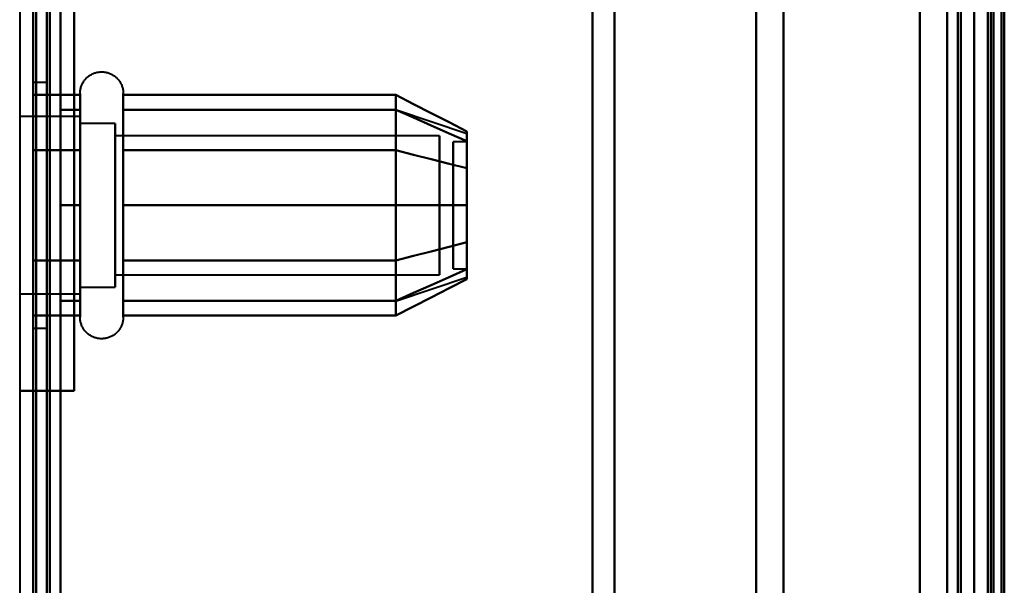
# Model space of a CAD drawing. Header units: millimetres. Extents: x -1352 to 2139, y -120 to 1046.
# Tile 34 of 77: x -585 to -549, y 803 to 824. Entities that reach past the tile are written whole.
import ezdxf

# ---------------------------------------------------------------- set-up
doc = ezdxf.new("R2010")
doc.units = ezdxf.units.MM
doc.layers.add('G-IMPT', color=8, linetype='Continuous', lineweight=40)

# ---------------------------------------------------------------- blocks, each defined once
blk = doc.blocks.new('NEXA 1000 CALQUES_dwg-755156-Avant')
at = {"layer": 'G-IMPT'}
for p, q in [((-550, 129.472), (-550, 937.272)), ((-549.5, 937.272), (-549.5, 129.472)), ((-550, 763.372), (-550, 934.872)), ((-550, 934.872), (-550, 763.372)), ((-549.3, 763.372), (-549.3, 934.872)), ((-549.3, 934.872), (-549.3, 763.372)), ((-584.5, 763.372), (-584.5, 921.872)), ((-584.5, 604.872), (-584.5, 921.872)), ((-584.5, 921.872), (-584.5, 604.872)), ((-584.5, 921.872), (-584.5, 604.872)), ((-564, 921.872), (-564, 763.372)), ((-564, 763.372), (-564, 921.872)), ((-550.5, 921.872), (-550.5, 763.372)), ((-550.5, 763.372), (-550.5, 921.872)), ((-550, 763.372), (-550, 921.872)), ((-550, 921.872), (-550, 604.872)), ((-550, 921.872), (-550, 763.372)), ((-563.198, 921.281), (-563.198, 763.372)), ((-563.198, 763.372), (-563.198, 921.281)), ((-558, 763.372), (-558, 920.872)), ((-558, 920.872), (-558, 763.372)), ((-551, 763.372), (-551, 920.872)), ((-551, 605.872), (-551, 920.872)), ((-551, 920.872), (-551, 763.372)), ((-556.99, 920.246), (-556.99, 763.372)), ((-556.99, 920.246), (-556.99, 763.372)), ((-556.99, 763.372), (-556.99, 920.246)), ((-556.99, 763.372), (-556.99, 920.246)), ((-549.3, 920.246), (-549.3, 606.498)), ((-549.3, 920.246), (-549.3, 606.498)), ((-549.3, 763.372), (-549.3, 920.246)), ((-584, 821.872), (-584.5, 821.872)), ((-584.5, 812.872), (-584.5, 821.872)), ((-584.5, 812.872), (-584.5, 821.872)), ((-584.5, 821.872), (-584.5, 817.372)), ((-584.5, 821.872), (-584.5, 817.372)), ((-584, 817.372), (-584, 821.872)), ((-584, 821.872), (-584, 817.372)), ((-582.785, 819.422), (-582.785, 821.472)), ((-582.785, 813.822), (-582.785, 821.472)), ((-581.204, 821.472), (-581.204, 819.422)), ((-581.204, 821.472), (-581.204, 813.822)), ((-582.785, 815.322), (-582.785, 820.923)), ((-582.785, 815.322), (-582.785, 820.923)), ((-581.204, 820.923), (-581.204, 815.322)), ((-581.204, 820.923), (-581.204, 815.322)), ((-582.785, 820.622), (-585, 820.622)), ((-582.785, 820.622), (-585, 820.622)), ((-582.785, 820.622), (-582.785, 815.747)), ((-582.785, 814.558), (-582.785, 820.622)), ((-582.785, 820.622), (-582.785, 814.558)), ((-582.785, 818.997), (-582.785, 820.622)), ((-571.189, 820.867), (-568.611, 820.008)), ((-581.5, 820.372), (-582.785, 820.372)), ((-581.5, 820.372), (-582.785, 820.372)), ((-582.785, 820.372), (-582.785, 815.872)), ((-582.785, 815.872), (-582.785, 820.372)), ((-582.785, 820.372), (-582.785, 814.774)), ((-582.785, 814.774), (-582.785, 820.372)), ((-581.5, 820.372), (-581.5, 814.774)), ((-581.5, 815.872), (-581.5, 820.372)), ((-581.5, 820.372), (-581.5, 815.872)), ((-581.5, 814.774), (-581.5, 820.372)), ((-582.785, 815.747), (-582.785, 820.187)), ((-582.785, 820.187), (-582.785, 814.122)), ((-582.785, 815.747), (-582.785, 820.187)), ((-582.785, 819.97), (-582.785, 814.372)), ((-582.785, 814.372), (-582.785, 819.97)), ((-581.5, 819.97), (-581.5, 814.372)), ((-581.5, 815.872), (-581.5, 819.97)), ((-569.611, 819.921), (-581.5, 819.921)), ((-569.611, 819.921), (-581.5, 819.921)), ((-581.5, 819.921), (-581.5, 815.165)), ((-581.5, 815.165), (-581.5, 819.921)), ((-581.5, 819.921), (-581.5, 816.098)), ((-581.5, 816.098), (-581.5, 819.921)), ((-569.611, 819.921), (-569.611, 815.165)), ((-569.611, 815.165), (-569.611, 819.921)), ((-569.611, 819.921), (-569.611, 816.098)), ((-569.611, 816.098), (-569.611, 819.921)), ((-581.5, 819.579), (-581.5, 814.824)), ((-581.5, 814.824), (-581.5, 819.579)), ((-569.611, 819.579), (-569.611, 814.824)), ((-569.611, 814.824), (-569.611, 819.579)), ((-568.611, 819.702), (-569.111, 819.702)), ((-568.611, 819.702), (-569.111, 819.702)), ((-569.111, 817.14), (-569.111, 819.702)), ((-569.111, 819.702), (-569.111, 817.14)), ((-569.111, 815.054), (-569.111, 819.702)), ((-569.111, 819.702), (-569.111, 815.054)), ((-569.111, 815.042), (-569.111, 819.691)), ((-569.111, 819.691), (-569.111, 815.042)), ((-568.611, 817.14), (-568.611, 819.702)), ((-568.611, 819.702), (-568.611, 817.14)), ((-568.611, 815.054), (-568.611, 819.702)), ((-568.611, 819.702), (-568.611, 815.054)), ((-568.611, 815.042), (-568.611, 819.691)), ((-568.611, 819.691), (-568.611, 815.042)), ((-582.785, 813.272), (-582.785, 819.422)), ((-581.204, 819.422), (-581.204, 813.272)), ((-582.785, 818.997), (-582.785, 814.122)), ((-582.785, 814.122), (-582.785, 818.997)), ((-582.785, 818.872), (-582.785, 814.372)), ((-582.785, 814.372), (-582.785, 818.872)), ((-581.5, 814.774), (-581.5, 818.872)), ((-581.5, 818.872), (-581.5, 814.372)), ((-581.5, 818.646), (-581.5, 814.824)), ((-581.5, 814.824), (-581.5, 818.646)), ((-569.611, 818.646), (-569.611, 814.824)), ((-569.611, 814.824), (-569.611, 818.646)), ((-584.5, 817.372), (-584.5, 812.872)), ((-584, 812.872), (-584, 817.372)), ((-584, 817.372), (-584, 812.872)), ((-569.111, 815.042), (-569.111, 817.604)), ((-569.111, 817.604), (-569.111, 815.042)), ((-568.611, 815.042), (-568.611, 817.604)), ((-568.611, 817.604), (-568.611, 815.042)), ((-581.5, 814.372), (-581.5, 815.872)), ((-581.5, 814.372), (-581.5, 815.872)), ((-582.785, 814.122), (-582.785, 815.747)), ((-582.785, 813.272), (-582.785, 815.322)), ((-581.204, 815.322), (-581.204, 813.272)), ((-581.5, 814.824), (-569.611, 814.824)), ((-581.5, 814.824), (-569.611, 814.824)), ((-569.111, 815.042), (-568.611, 815.042)), ((-569.111, 815.042), (-568.611, 815.042)), ((-571.189, 813.877), (-568.611, 814.737)), ((-585, 814.122), (-582.785, 814.122)), ((-585, 814.122), (-582.785, 814.122)), ((-582.785, 814.372), (-581.5, 814.372)), ((-582.785, 814.372), (-581.5, 814.372)), ((-584.5, 812.872), (-584, 812.872)), ((-585, 810.572), (-584.4, 810.572)), ((-584.4, 810.572), (-585, 810.572))]:
    blk.add_line(p, q, dxfattribs=at)
at = {"layer": 'G-IMPT', "flags": 128}
for points in [[(-585, 972.772), (-585, 761.822), (-585, 550.872), (-585, 339.922), (-585, 128.972)], [(-584.5, 972.772), (-584.5, 761.822), (-584.5, 550.872), (-584.5, 339.922), (-584.5, 128.972)], [(-584.4, 128.972), (-584.4, 339.922), (-584.4, 550.872), (-584.4, 761.822), (-584.4, 972.772)], [(-584.4, 972.772), (-584.4, 761.822), (-584.4, 550.872), (-584.4, 339.922), (-584.4, 128.972)], [(-584.4, 128.972), (-584.4, 339.922), (-584.4, 550.872), (-584.4, 761.822), (-584.4, 972.772)], [(-584.5, 129.472), (-584.5, 340.172), (-584.5, 550.872), (-584.5, 761.572), (-584.5, 972.272)], [(-584.5, 972.272), (-584.5, 761.572), (-584.5, 550.872), (-584.5, 340.172), (-584.5, 129.472)], [(-584.5, 129.472), (-584.5, 340.172), (-584.5, 550.872), (-584.5, 761.572), (-584.5, 972.272)], [(-584.5, 972.272), (-584.5, 761.572), (-584.5, 550.872), (-584.5, 340.172), (-584.5, 129.472)], [(-584.5, 129.472), (-584.5, 340.172), (-584.5, 550.872), (-584.5, 761.572), (-584.5, 972.272)], [(-584.5, 972.272), (-584.5, 761.572), (-584.5, 550.872), (-584.5, 340.172), (-584.5, 129.472)], [(-584, 129.472), (-584, 340.172), (-584, 550.872), (-584, 761.572), (-584, 972.272)], [(-584, 972.272), (-584, 761.572), (-584, 550.872), (-584, 340.172), (-584, 129.472)], [(-584, 129.472), (-584, 340.172), (-584, 550.872), (-584, 761.572), (-584, 972.272)], [(-583.9, 972.272), (-583.9, 761.572), (-583.9, 550.872), (-583.9, 340.172), (-583.9, 129.472)], [(-583.9, 129.472), (-583.9, 340.172), (-583.9, 550.872), (-583.9, 761.572), (-583.9, 972.272)], [(-583.9, 972.272), (-583.9, 761.572), (-583.9, 550.872), (-583.9, 340.172), (-583.9, 129.472)], [(-584.5, 128.972), (-584.5, 331.172), (-584.5, 533.372), (-584.5, 735.572), (-584.5, 937.772)], [(-584.4, 128.972), (-584.4, 331.172), (-584.4, 533.372), (-584.4, 735.572), (-584.4, 937.772)], [(-584.4, 937.772), (-584.4, 735.572), (-584.4, 533.372), (-584.4, 331.172), (-584.4, 128.972)], [(-584.4, 937.772), (-584.4, 735.572), (-584.4, 533.372), (-584.4, 331.172), (-584.4, 128.972)], [(-552, 937.772), (-552, 735.572), (-552, 533.372), (-552, 331.172), (-552, 128.972)], [(-552, 937.772), (-552, 735.572), (-552, 533.372), (-552, 331.172), (-552, 128.972)], [(-552, 128.972), (-552, 331.172), (-552, 533.372), (-552, 735.572), (-552, 937.772)], [(-552, 128.972), (-552, 331.172), (-552, 533.372), (-552, 735.572), (-552, 937.772)], [(-550, 128.972), (-550, 331.172), (-550, 533.372), (-550, 735.572), (-550, 937.772)], [(-550, 937.772), (-550, 735.572), (-550, 533.372), (-550, 331.172), (-550, 128.972)], [(-549.5, 128.972), (-549.5, 331.172), (-549.5, 533.372), (-549.5, 735.572), (-549.5, 937.772)], [(-549.4, 128.972), (-549.4, 331.172), (-549.4, 533.372), (-549.4, 735.572), (-549.4, 937.772)], [(-549.4, 937.772), (-549.4, 735.572), (-549.4, 533.372), (-549.4, 331.172), (-549.4, 128.972)], [(-549.4, 937.772), (-549.4, 735.572), (-549.4, 533.372), (-549.4, 331.172), (-549.4, 128.972)], [(-583.5, 937.272), (-583.5, 735.322), (-583.5, 533.372), (-583.5, 331.422), (-583.5, 129.472)], [(-583.5, 129.472), (-583.5, 331.422), (-583.5, 533.372), (-583.5, 735.322), (-583.5, 937.272)], [(-583.5, 937.272), (-583.5, 735.322), (-583.5, 533.372), (-583.5, 331.422), (-583.5, 129.472)], [(-583.5, 129.472), (-583.5, 331.422), (-583.5, 533.372), (-583.5, 735.322), (-583.5, 937.272)], [(-552, 129.472), (-552, 331.422), (-552, 533.372), (-552, 735.322), (-552, 937.272)], [(-552, 937.272), (-552, 735.322), (-552, 533.372), (-552, 331.422), (-552, 129.472)], [(-552, 129.472), (-552, 331.422), (-552, 533.372), (-552, 735.322), (-552, 937.272)], [(-552, 937.272), (-552, 735.322), (-552, 533.372), (-552, 331.422), (-552, 129.472)], [(-550.6, 937.272), (-550.6, 735.322), (-550.6, 533.372), (-550.6, 331.422), (-550.6, 129.472)], [(-550.6, 129.472), (-550.6, 331.422), (-550.6, 533.372), (-550.6, 735.322), (-550.6, 937.272)], [(-550.6, 129.472), (-550.6, 331.422), (-550.6, 533.372), (-550.6, 735.322), (-550.6, 937.272)], [(-550.6, 129.472), (-550.6, 331.422), (-550.6, 533.372), (-550.6, 735.322), (-550.6, 937.272)], [(-550.6, 937.272), (-550.6, 735.322), (-550.6, 533.372), (-550.6, 331.422), (-550.6, 129.472)], [(-550.6, 937.272), (-550.6, 735.322), (-550.6, 533.372), (-550.6, 331.422), (-550.6, 129.472)], [(-550.5, 937.272), (-550.5, 735.322), (-550.5, 533.372), (-550.5, 331.422), (-550.5, 129.472)], [(-550.5, 129.472), (-550.5, 331.422), (-550.5, 533.372), (-550.5, 735.322), (-550.5, 937.272)], [(-550, 937.272), (-550, 735.322), (-550, 533.372), (-550, 331.422), (-550, 129.472)], [(-550, 161.372), (-550, 355.347), (-550, 549.322), (-550, 743.297), (-550, 937.272)], [(-550, 937.272), (-550, 735.322), (-550, 533.372), (-550, 331.422), (-550, 129.472)], [(-550, 129.472), (-550, 331.422), (-550, 533.372), (-550, 735.322), (-550, 937.272)], [(-550, 129.472), (-550, 331.422), (-550, 533.372), (-550, 735.322), (-550, 937.272)], [(-550, 937.272), (-550, 743.297), (-550, 549.322), (-550, 355.347), (-550, 161.372)], [(-549.5, 129.472), (-549.5, 331.422), (-549.5, 533.372), (-549.5, 735.322), (-549.5, 937.272)], [(-549.5, 937.272), (-549.5, 735.322), (-549.5, 533.372), (-549.5, 331.422), (-549.5, 129.472)], [(-549.5, 129.472), (-549.5, 331.422), (-549.5, 533.372), (-549.5, 735.322), (-549.5, 937.272)], [(-549.5, 937.272), (-549.5, 735.322), (-549.5, 533.372), (-549.5, 331.422), (-549.5, 129.472)], [(-549.5, 129.472), (-549.5, 331.422), (-549.5, 533.372), (-549.5, 735.322), (-549.5, 937.272)], [(-549.5, 937.272), (-549.5, 735.322), (-549.5, 533.372), (-549.5, 331.422), (-549.5, 129.472)], [(-549, 937.372), (-549, 735.372), (-549, 533.372), (-549, 331.372), (-549, 129.372)], [(-549, 129.372), (-549, 331.372), (-549, 533.372), (-549, 735.372), (-549, 937.372)], [(-549, 937.272), (-549, 735.322), (-549, 533.372), (-549, 331.422), (-549, 129.472)], [(-549, 129.472), (-549, 331.422), (-549, 533.372), (-549, 735.322), (-549, 937.272)], [(-548.9, 161.372), (-548.9, 355.347), (-548.9, 549.322), (-548.9, 743.297), (-548.9, 937.272)], [(-548.9, 937.272), (-548.9, 743.297), (-548.9, 549.322), (-548.9, 355.347), (-548.9, 161.372)], [(-584.5, 903.372), (-584.5, 873.372), (-584.5, 843.372), (-584.5, 813.372), (-584.5, 783.372)], [(-584.5, 783.372), (-584.5, 813.372), (-584.5, 843.372), (-584.5, 873.372), (-584.5, 903.372)], [(-584.5, 783.372), (-584.5, 813.372), (-584.5, 843.372), (-584.5, 873.372), (-584.5, 903.372)], [(-584.5, 903.372), (-584.5, 873.372), (-584.5, 843.372), (-584.5, 813.372), (-584.5, 783.372)], [(-583.5, 903.372), (-583.5, 873.372), (-583.5, 843.372), (-583.5, 813.372), (-583.5, 783.372)], [(-583.5, 783.372), (-583.5, 813.372), (-583.5, 843.372), (-583.5, 873.372), (-583.5, 903.372)], [(-583.5, 783.372), (-583.5, 813.372), (-583.5, 843.372), (-583.5, 873.372), (-583.5, 903.372)], [(-583.5, 903.372), (-583.5, 873.372), (-583.5, 843.372), (-583.5, 813.372), (-583.5, 783.372)], [(-584.5, 810.572), (-584.5, 826.972), (-584.5, 843.372), (-584.5, 859.772), (-584.5, 876.172)], [(-584.5, 876.172), (-584.5, 859.772), (-584.5, 843.372), (-584.5, 826.972), (-584.5, 810.572)], [(-583, 876.172), (-583, 859.772), (-583, 843.372), (-583, 826.972), (-583, 810.572)], [(-583, 810.572), (-583, 826.972), (-583, 843.372), (-583, 859.772), (-583, 876.172)], [(-583, 876.172), (-583, 859.772), (-583, 843.372), (-583, 826.972), (-583, 810.572)], [(-583, 810.572), (-583, 826.972), (-583, 843.372), (-583, 859.772), (-583, 876.172)], [(-583, 810.572), (-583, 826.972), (-583, 843.372), (-583, 859.772), (-583, 876.172)], [(-583, 876.172), (-583, 859.772), (-583, 843.372), (-583, 826.972), (-583, 810.572)], [(-582.785, 821.472), (-582.785, 821.504), (-582.783, 821.535), (-582.779, 821.567), (-582.775, 821.598), (-582.769, 821.629), (-582.762, 821.66), (-582.754, 821.691), (-582.745, 821.721), (-582.734, 821.751), (-582.723, 821.78), (-582.71, 821.809), (-582.696, 821.837), (-582.681, 821.865), (-582.664, 821.892), (-582.647, 821.919), (-582.629, 821.944), (-582.609, 821.969), (-582.589, 821.993), (-582.568, 822.017), (-582.545, 822.039), (-582.522, 822.061), (-582.498, 822.082), (-582.474, 822.101), (-582.448, 822.12), (-582.422, 822.137), (-582.395, 822.154), (-582.367, 822.169), (-582.339, 822.184), (-582.31, 822.197), (-582.281, 822.209), (-582.251, 822.22), (-582.221, 822.23), (-582.191, 822.238), (-582.16, 822.245), (-582.129, 822.251), (-582.098, 822.256), (-582.066, 822.259), (-582.035, 822.262), (-582.003, 822.263), (-581.972, 822.262), (-581.94, 822.261), (-581.909, 822.258), (-581.877, 822.254), (-581.846, 822.249), (-581.815, 822.242), (-581.784, 822.234), (-581.754, 822.225), (-581.724, 822.215), (-581.695, 822.204), (-581.666, 822.191), (-581.637, 822.177), (-581.609, 822.162), (-581.582, 822.146), (-581.555, 822.129), (-581.53, 822.111), (-581.504, 822.092), (-581.48, 822.072), (-581.456, 822.051), (-581.434, 822.029), (-581.412, 822.006), (-581.391, 821.982), (-581.371, 821.958), (-581.352, 821.933), (-581.334, 821.907), (-581.317, 821.88), (-581.302, 821.852), (-581.287, 821.824), (-581.273, 821.796), (-581.261, 821.767), (-581.25, 821.737), (-581.24, 821.707), (-581.231, 821.677), (-581.224, 821.646), (-581.217, 821.615), (-581.212, 821.584), (-581.208, 821.552), (-581.206, 821.521), (-581.204, 821.489), (-581.204, 821.472)], [(-582.785, 821.472), (-582.785, 821.504), (-582.783, 821.535), (-582.779, 821.567), (-582.775, 821.598), (-582.769, 821.629), (-582.762, 821.66), (-582.754, 821.691), (-582.745, 821.721), (-582.734, 821.751), (-582.723, 821.78), (-582.71, 821.809), (-582.696, 821.837), (-582.681, 821.865), (-582.664, 821.892), (-582.647, 821.919), (-582.629, 821.944), (-582.609, 821.969), (-582.589, 821.993), (-582.568, 822.017), (-582.545, 822.039), (-582.522, 822.061), (-582.498, 822.082), (-582.474, 822.101), (-582.448, 822.12), (-582.422, 822.137), (-582.395, 822.154), (-582.367, 822.169), (-582.339, 822.184), (-582.31, 822.197), (-582.281, 822.209), (-582.251, 822.22), (-582.221, 822.23), (-582.191, 822.238), (-582.16, 822.245), (-582.129, 822.251), (-582.098, 822.256), (-582.066, 822.259), (-582.035, 822.262), (-582.003, 822.263), (-581.972, 822.262), (-581.94, 822.261), (-581.909, 822.258), (-581.877, 822.254), (-581.846, 822.249), (-581.815, 822.242), (-581.784, 822.234), (-581.754, 822.225), (-581.724, 822.215), (-581.695, 822.204), (-581.666, 822.191), (-581.637, 822.177), (-581.609, 822.162), (-581.582, 822.146), (-581.555, 822.129), (-581.53, 822.111), (-581.504, 822.092), (-581.48, 822.072), (-581.456, 822.051), (-581.434, 822.029), (-581.412, 822.006), (-581.391, 821.982), (-581.371, 821.958), (-581.352, 821.933), (-581.334, 821.907), (-581.317, 821.88), (-581.302, 821.852), (-581.287, 821.824), (-581.273, 821.796), (-581.261, 821.767), (-581.25, 821.737), (-581.24, 821.707), (-581.231, 821.677), (-581.224, 821.646), (-581.217, 821.615), (-581.212, 821.584), (-581.208, 821.552), (-581.206, 821.521), (-581.204, 821.489), (-581.204, 821.472)], [(-582.785, 821.414), (-583.214, 821.414), (-583.643, 821.414), (-584.071, 821.414), (-584.5, 821.414)], [(-584.5, 821.414), (-584.5, 820.909), (-584.5, 820.403), (-584.5, 819.898), (-584.5, 819.393)], [(-584.5, 819.393), (-584.5, 819.898), (-584.5, 820.403), (-584.5, 820.909), (-584.5, 821.414)], [(-584.5, 821.414), (-584.071, 821.414), (-583.643, 821.414), (-583.214, 821.414), (-582.785, 821.414)], [(-584.5, 821.414), (-584.5, 820.909), (-584.5, 820.403), (-584.5, 819.898), (-584.5, 819.393)], [(-584.5, 819.393), (-584.5, 819.898), (-584.5, 820.403), (-584.5, 820.909), (-584.5, 821.414)], [(-582.785, 821.472), (-582.785, 821.469), (-582.785, 821.459), (-582.785, 821.443), (-582.785, 821.42), (-582.785, 821.391), (-582.785, 821.355), (-582.785, 821.313), (-582.785, 821.264), (-582.785, 821.209), (-582.785, 821.149), (-582.785, 821.082), (-582.785, 821.009), (-582.785, 820.93), (-582.785, 820.846), (-582.785, 820.756), (-582.785, 820.661), (-582.785, 820.56), (-582.785, 820.455), (-582.785, 820.344), (-582.785, 820.229), (-582.785, 820.109), (-582.785, 819.985), (-582.785, 819.856), (-582.785, 819.724), (-582.785, 819.588), (-582.785, 819.448), (-582.785, 819.422)], [(-582.785, 815.322), (-582.785, 815.466), (-582.785, 815.613), (-582.785, 815.762), (-582.785, 815.914), (-582.785, 816.069), (-582.785, 816.225), (-582.785, 816.383), (-582.785, 816.543), (-582.785, 816.705), (-582.785, 816.867), (-582.785, 817.03), (-582.785, 817.194), (-582.785, 817.358), (-582.785, 817.522), (-582.785, 817.685), (-582.785, 817.848), (-582.785, 818.011), (-582.785, 818.172), (-582.785, 818.333), (-582.785, 818.491), (-582.785, 818.648), (-582.785, 818.803), (-582.785, 818.955), (-582.785, 819.105), (-582.785, 819.252), (-582.785, 819.397), (-582.785, 819.538), (-582.785, 819.675), (-582.785, 819.809), (-582.785, 819.939), (-582.785, 820.065), (-582.785, 820.186), (-582.785, 820.303), (-582.785, 820.415), (-582.785, 820.523), (-582.785, 820.625), (-582.785, 820.723), (-582.785, 820.814), (-582.785, 820.901), (-582.785, 820.981), (-582.785, 821.056), (-582.785, 821.125), (-582.785, 821.188), (-582.785, 821.245), (-582.785, 821.296), (-582.785, 821.34), (-582.785, 821.378), (-582.785, 821.41), (-582.785, 821.435), (-582.785, 821.454), (-582.785, 821.466), (-582.785, 821.472)], [(-582.785, 821.472), (-582.785, 821.469), (-582.785, 821.459), (-582.785, 821.443), (-582.785, 821.42), (-582.785, 821.391), (-582.785, 821.355), (-582.785, 821.313), (-582.785, 821.264), (-582.785, 821.209), (-582.785, 821.149), (-582.785, 821.082), (-582.785, 821.009), (-582.785, 820.93), (-582.785, 820.846), (-582.785, 820.756), (-582.785, 820.661), (-582.785, 820.56), (-582.785, 820.455), (-582.785, 820.344), (-582.785, 820.229), (-582.785, 820.109), (-582.785, 819.985), (-582.785, 819.856), (-582.785, 819.724), (-582.785, 819.588), (-582.785, 819.448), (-582.785, 819.305), (-582.785, 819.159), (-582.785, 819.01), (-582.785, 818.858), (-582.785, 818.704), (-582.785, 818.548), (-582.785, 818.39), (-582.785, 818.23), (-582.785, 818.069), (-582.785, 817.907), (-582.785, 817.744), (-582.785, 817.58), (-582.785, 817.417), (-582.785, 817.253), (-582.785, 817.089), (-582.785, 816.925), (-582.785, 816.763), (-582.785, 816.601), (-582.785, 816.441), (-582.785, 816.282), (-582.785, 816.125), (-582.785, 815.969), (-582.785, 815.817), (-582.785, 815.666), (-582.785, 815.518), (-582.785, 815.374), (-582.785, 815.232), (-582.785, 815.094), (-582.785, 814.959), (-582.785, 814.829), (-582.785, 814.702), (-582.785, 814.58), (-582.785, 814.462), (-582.785, 814.349), (-582.785, 814.241), (-582.785, 814.137), (-582.785, 814.039), (-582.785, 813.946), (-582.785, 813.859), (-582.785, 813.822)], [(-582.785, 820.923), (-582.785, 821.002), (-582.785, 821.075), (-582.785, 821.143), (-582.785, 821.204), (-582.785, 821.26), (-582.785, 821.309), (-582.785, 821.351), (-582.785, 821.388), (-582.785, 821.418), (-582.785, 821.441), (-582.785, 821.458), (-582.785, 821.468), (-582.785, 821.472)], [(-582.785, 819.393), (-582.785, 819.898), (-582.785, 820.403), (-582.785, 820.909), (-582.785, 821.414)], [(-582.785, 821.414), (-582.785, 820.909), (-582.785, 820.403), (-582.785, 819.898), (-582.785, 819.393)], [(-581.204, 821.472), (-581.204, 821.469), (-581.204, 821.459), (-581.204, 821.443), (-581.204, 821.42), (-581.204, 821.391), (-581.204, 821.355), (-581.204, 821.313), (-581.204, 821.264), (-581.204, 821.209), (-581.204, 821.149), (-581.204, 821.082), (-581.204, 821.009), (-581.204, 820.93), (-581.204, 820.846), (-581.204, 820.756), (-581.204, 820.661), (-581.204, 820.56), (-581.204, 820.455), (-581.204, 820.344), (-581.204, 820.229), (-581.204, 820.109), (-581.204, 819.985), (-581.204, 819.856), (-581.204, 819.724), (-581.204, 819.588), (-581.204, 819.448), (-581.204, 819.305), (-581.204, 819.159), (-581.204, 819.01), (-581.204, 818.858), (-581.204, 818.704), (-581.204, 818.548), (-581.204, 818.39), (-581.204, 818.23), (-581.204, 818.069), (-581.204, 817.907), (-581.204, 817.744), (-581.204, 817.58), (-581.204, 817.417), (-581.204, 817.253), (-581.204, 817.089), (-581.204, 816.925), (-581.204, 816.763), (-581.204, 816.601), (-581.204, 816.441), (-581.204, 816.282), (-581.204, 816.125), (-581.204, 815.969), (-581.204, 815.817), (-581.204, 815.666), (-581.204, 815.518), (-581.204, 815.374), (-581.204, 815.322)], [(-581.204, 819.422), (-581.204, 819.563), (-581.204, 819.7), (-581.204, 819.833), (-581.204, 819.962), (-581.204, 820.087), (-581.204, 820.208), (-581.204, 820.324), (-581.204, 820.435), (-581.204, 820.542), (-581.204, 820.643), (-581.204, 820.739), (-581.204, 820.83), (-581.204, 820.916), (-581.204, 820.995), (-581.204, 821.069), (-581.204, 821.137), (-581.204, 821.199), (-581.204, 821.255), (-581.204, 821.304), (-581.204, 821.348), (-581.204, 821.385), (-581.204, 821.415), (-581.204, 821.439), (-581.204, 821.457), (-581.204, 821.468), (-581.204, 821.472)], [(-581.204, 821.472), (-581.204, 821.469), (-581.204, 821.459), (-581.204, 821.443), (-581.204, 821.42), (-581.204, 821.391), (-581.204, 821.355), (-581.204, 821.313), (-581.204, 821.264), (-581.204, 821.209), (-581.204, 821.149), (-581.204, 821.082), (-581.204, 821.009), (-581.204, 820.93), (-581.204, 820.923)], [(-581.204, 813.822), (-581.204, 813.906), (-581.204, 813.997), (-581.204, 814.093), (-581.204, 814.194), (-581.204, 814.3), (-581.204, 814.411), (-581.204, 814.526), (-581.204, 814.647), (-581.204, 814.771), (-581.204, 814.9), (-581.204, 815.033), (-581.204, 815.169), (-581.204, 815.31), (-581.204, 815.453), (-581.204, 815.599), (-581.204, 815.749), (-581.204, 815.9), (-581.204, 816.055), (-581.204, 816.211), (-581.204, 816.369), (-581.204, 816.529), (-581.204, 816.69), (-581.204, 816.852), (-581.204, 817.015), (-581.204, 817.179), (-581.204, 817.343), (-581.204, 817.507), (-581.204, 817.671), (-581.204, 817.834), (-581.204, 817.996), (-581.204, 818.158), (-581.204, 818.318), (-581.204, 818.477), (-581.204, 818.634), (-581.204, 818.789), (-581.204, 818.942), (-581.204, 819.092), (-581.204, 819.239), (-581.204, 819.384), (-581.204, 819.525), (-581.204, 819.663), (-581.204, 819.797), (-581.204, 819.927), (-581.204, 820.054), (-581.204, 820.175), (-581.204, 820.293), (-581.204, 820.406), (-581.204, 820.513), (-581.204, 820.616), (-581.204, 820.714), (-581.204, 820.806), (-581.204, 820.893), (-581.204, 820.974), (-581.204, 821.05), (-581.204, 821.119), (-581.204, 821.183), (-581.204, 821.24), (-581.204, 821.292), (-581.204, 821.337), (-581.204, 821.375), (-581.204, 821.408), (-581.204, 821.433), (-581.204, 821.453), (-581.204, 821.465), (-581.204, 821.472), (-581.204, 821.472)], [(-581.204, 819.393), (-581.204, 819.898), (-581.204, 820.403), (-581.204, 820.909), (-581.204, 821.414)], [(-581.204, 821.414), (-578.704, 821.414), (-576.204, 821.414), (-573.704, 821.414), (-571.204, 821.414)], [(-571.204, 821.414), (-573.704, 821.414), (-576.204, 821.414), (-578.704, 821.414), (-581.204, 821.414)], [(-581.204, 821.414), (-581.204, 820.909), (-581.204, 820.403), (-581.204, 819.898), (-581.204, 819.393)], [(-571.204, 819.393), (-571.204, 819.898), (-571.204, 820.403), (-571.204, 820.909), (-571.204, 821.414)], [(-571.204, 821.414), (-570.556, 821.081), (-569.908, 820.748), (-569.259, 820.414), (-568.611, 820.081)], [(-568.611, 820.081), (-569.259, 820.414), (-569.908, 820.748), (-570.556, 821.081), (-571.204, 821.414)], [(-571.204, 821.414), (-571.204, 820.909), (-571.204, 820.403), (-571.204, 819.898), (-571.204, 819.393)], [(-571.204, 821.414), (-571.204, 820.909), (-571.204, 820.403), (-571.204, 819.898), (-571.204, 819.393)], [(-571.204, 819.393), (-571.204, 819.898), (-571.204, 820.403), (-571.204, 820.909), (-571.204, 821.414)], [(-582.785, 813.272), (-582.785, 813.276), (-582.785, 813.285), (-582.785, 813.302), (-582.785, 813.325), (-582.785, 813.354), (-582.785, 813.39), (-582.785, 813.432), (-582.785, 813.48), (-582.785, 813.535), (-582.785, 813.596), (-582.785, 813.663), (-582.785, 813.736), (-582.785, 813.814), (-582.785, 813.899), (-582.785, 813.988), (-582.785, 814.084), (-582.785, 814.184), (-582.785, 814.29), (-582.785, 814.4), (-582.785, 814.516), (-582.785, 814.636), (-582.785, 814.76), (-582.785, 814.888), (-582.785, 815.021), (-582.785, 815.157), (-582.785, 815.297), (-582.785, 815.44), (-582.785, 815.586), (-582.785, 815.735), (-582.785, 815.887), (-582.785, 816.041), (-582.785, 816.197), (-582.785, 816.355), (-582.785, 816.514), (-582.785, 816.675), (-582.785, 816.838), (-582.785, 817.001), (-582.785, 817.164), (-582.785, 817.328), (-582.785, 817.492), (-582.785, 817.656), (-582.785, 817.819), (-582.785, 817.982), (-582.785, 818.143), (-582.785, 818.304), (-582.785, 818.463), (-582.785, 818.62), (-582.785, 818.775), (-582.785, 818.928), (-582.785, 819.079), (-582.785, 819.226), (-582.785, 819.371), (-582.785, 819.513), (-582.785, 819.651), (-582.785, 819.785), (-582.785, 819.916), (-582.785, 820.042), (-582.785, 820.165), (-582.785, 820.282), (-582.785, 820.396), (-582.785, 820.504), (-582.785, 820.607), (-582.785, 820.705), (-582.785, 820.798), (-582.785, 820.886), (-582.785, 820.923)], [(-581.204, 820.923), (-581.204, 820.838), (-581.204, 820.748), (-581.204, 820.652), (-581.204, 820.551), (-581.204, 820.445), (-581.204, 820.334), (-581.204, 820.218), (-581.204, 820.098), (-581.204, 819.973), (-581.204, 819.844), (-581.204, 819.712), (-581.204, 819.575), (-581.204, 819.435), (-581.204, 819.292), (-581.204, 819.145), (-581.204, 818.996), (-581.204, 818.844), (-581.204, 818.69), (-581.204, 818.534), (-581.204, 818.376), (-581.204, 818.216), (-581.204, 818.055), (-581.204, 817.892), (-581.204, 817.729), (-581.204, 817.566), (-581.204, 817.402), (-581.204, 817.238), (-581.204, 817.074), (-581.204, 816.911), (-581.204, 816.748), (-581.204, 816.587), (-581.204, 816.426), (-581.204, 816.268), (-581.204, 816.111), (-581.204, 815.956), (-581.204, 815.803), (-581.204, 815.653), (-581.204, 815.505), (-581.204, 815.361), (-581.204, 815.219), (-581.204, 815.082), (-581.204, 814.948), (-581.204, 814.817), (-581.204, 814.691), (-581.204, 814.569), (-581.204, 814.452), (-581.204, 814.339), (-581.204, 814.231), (-581.204, 814.128), (-581.204, 814.031), (-581.204, 813.938), (-581.204, 813.851), (-581.204, 813.77), (-581.204, 813.695), (-581.204, 813.625), (-581.204, 813.562), (-581.204, 813.504), (-581.204, 813.453), (-581.204, 813.408), (-581.204, 813.369), (-581.204, 813.337), (-581.204, 813.311), (-581.204, 813.292), (-581.204, 813.279), (-581.204, 813.273), (-581.204, 813.272)], [(-583.5, 817.372), (-583.5, 818.247), (-583.5, 819.122), (-583.5, 819.997), (-583.5, 820.872)], [(-583.5, 820.872), (-583.5, 819.997), (-583.5, 819.122), (-583.5, 818.247), (-583.5, 817.372)], [(-583.5, 817.372), (-583.5, 818.247), (-583.5, 819.122), (-583.5, 819.997), (-583.5, 820.872)], [(-583.5, 820.872), (-583.321, 820.872), (-583.143, 820.872), (-582.964, 820.872), (-582.785, 820.872)], [(-582.785, 820.872), (-582.964, 820.872), (-583.143, 820.872), (-583.321, 820.872), (-583.5, 820.872)], [(-583.5, 820.872), (-583.321, 820.872), (-583.143, 820.872), (-582.964, 820.872), (-582.785, 820.872)], [(-582.785, 820.872), (-582.964, 820.872), (-583.143, 820.872), (-583.321, 820.872), (-583.5, 820.872)], [(-583.5, 820.872), (-583.5, 819.997), (-583.5, 819.122), (-583.5, 818.247), (-583.5, 817.372)], [(-582.785, 820.872), (-582.785, 819.997), (-582.785, 819.122), (-582.785, 818.247), (-582.785, 817.372)], [(-582.785, 817.372), (-582.785, 818.247), (-582.785, 819.122), (-582.785, 819.997), (-582.785, 820.872)], [(-581.204, 817.372), (-581.204, 818.247), (-581.204, 819.122), (-581.204, 819.997), (-581.204, 820.872)], [(-581.204, 820.872), (-578.704, 820.872), (-576.204, 820.872), (-573.704, 820.872), (-571.204, 820.872)], [(-571.204, 820.872), (-573.704, 820.872), (-576.204, 820.872), (-578.704, 820.872), (-581.204, 820.872)], [(-581.204, 820.872), (-578.704, 820.872), (-576.204, 820.872), (-573.704, 820.872), (-571.204, 820.872)], [(-571.204, 820.872), (-573.704, 820.872), (-576.204, 820.872), (-578.704, 820.872), (-581.204, 820.872)], [(-581.204, 820.872), (-581.204, 819.997), (-581.204, 819.122), (-581.204, 818.247), (-581.204, 817.372)], [(-571.204, 817.372), (-571.204, 818.247), (-571.204, 819.122), (-571.204, 819.997), (-571.204, 820.872)], [(-571.204, 820.872), (-570.556, 820.584), (-569.908, 820.295), (-569.259, 820.007), (-568.611, 819.718)], [(-568.611, 819.718), (-569.259, 820.007), (-569.908, 820.295), (-570.556, 820.584), (-571.204, 820.872)], [(-571.204, 820.872), (-570.556, 820.584), (-569.908, 820.295), (-569.259, 820.007), (-568.611, 819.718)], [(-568.611, 819.718), (-569.259, 820.007), (-569.908, 820.295), (-570.556, 820.584), (-571.204, 820.872)], [(-571.204, 820.872), (-571.204, 819.997), (-571.204, 819.122), (-571.204, 818.247), (-571.204, 817.372)], [(-571.204, 820.872), (-571.204, 819.997), (-571.204, 819.122), (-571.204, 818.247), (-571.204, 817.372)], [(-571.204, 817.372), (-571.204, 818.247), (-571.204, 819.122), (-571.204, 819.997), (-571.204, 820.872)], [(-584.5, 819.393), (-584.071, 819.393), (-583.643, 819.393), (-583.214, 819.393), (-582.785, 819.393)], [(-582.785, 819.393), (-583.214, 819.393), (-583.643, 819.393), (-584.071, 819.393), (-584.5, 819.393)], [(-584.5, 819.393), (-584.5, 818.383), (-584.5, 817.372), (-584.5, 816.362), (-584.5, 815.352)], [(-584.5, 815.352), (-584.5, 816.362), (-584.5, 817.372), (-584.5, 818.383), (-584.5, 819.393)], [(-584.5, 819.393), (-584.071, 819.393), (-583.643, 819.393), (-583.214, 819.393), (-582.785, 819.393)], [(-582.785, 819.393), (-583.214, 819.393), (-583.643, 819.393), (-584.071, 819.393), (-584.5, 819.393)], [(-584.5, 819.393), (-584.5, 818.383), (-584.5, 817.372), (-584.5, 816.362), (-584.5, 815.352)], [(-584.5, 815.352), (-584.5, 816.362), (-584.5, 817.372), (-584.5, 818.383), (-584.5, 819.393)], [(-582.785, 819.422), (-582.785, 819.279), (-582.785, 819.132), (-582.785, 818.982), (-582.785, 818.83), (-582.785, 818.676), (-582.785, 818.52), (-582.785, 818.361), (-582.785, 818.201), (-582.785, 818.04), (-582.785, 817.878), (-582.785, 817.715), (-582.785, 817.551), (-582.785, 817.387), (-582.785, 817.223), (-582.785, 817.059), (-582.785, 816.896), (-582.785, 816.734), (-582.785, 816.572), (-582.785, 816.412), (-582.785, 816.253), (-582.785, 816.097), (-582.785, 815.942), (-582.785, 815.789), (-582.785, 815.639), (-582.785, 815.492), (-582.785, 815.348), (-582.785, 815.207), (-582.785, 815.069), (-582.785, 814.936), (-582.785, 814.806), (-582.785, 814.68), (-582.785, 814.558), (-582.785, 814.441), (-582.785, 814.329), (-582.785, 814.222), (-582.785, 814.119), (-582.785, 814.022), (-582.785, 813.93), (-582.785, 813.844), (-582.785, 813.763), (-582.785, 813.688), (-582.785, 813.619), (-582.785, 813.556), (-582.785, 813.499), (-582.785, 813.449), (-582.785, 813.404), (-582.785, 813.366), (-582.785, 813.334), (-582.785, 813.309), (-582.785, 813.291), (-582.785, 813.278), (-582.785, 813.273)], [(-582.785, 815.352), (-582.785, 816.362), (-582.785, 817.372), (-582.785, 818.383), (-582.785, 819.393)], [(-582.785, 819.393), (-582.785, 818.383), (-582.785, 817.372), (-582.785, 816.362), (-582.785, 815.352)], [(-581.204, 813.272), (-581.204, 813.276), (-581.204, 813.285), (-581.204, 813.302), (-581.204, 813.325), (-581.204, 813.354), (-581.204, 813.39), (-581.204, 813.432), (-581.204, 813.48), (-581.204, 813.535), (-581.204, 813.596), (-581.204, 813.663), (-581.204, 813.736), (-581.204, 813.814), (-581.204, 813.899), (-581.204, 813.988), (-581.204, 814.084), (-581.204, 814.184), (-581.204, 814.29), (-581.204, 814.4), (-581.204, 814.516), (-581.204, 814.636), (-581.204, 814.76), (-581.204, 814.888), (-581.204, 815.021), (-581.204, 815.157), (-581.204, 815.297), (-581.204, 815.44), (-581.204, 815.586), (-581.204, 815.735), (-581.204, 815.887), (-581.204, 816.041), (-581.204, 816.197), (-581.204, 816.355), (-581.204, 816.514), (-581.204, 816.675), (-581.204, 816.838), (-581.204, 817.001), (-581.204, 817.164), (-581.204, 817.328), (-581.204, 817.492), (-581.204, 817.656), (-581.204, 817.819), (-581.204, 817.982), (-581.204, 818.143), (-581.204, 818.304), (-581.204, 818.463), (-581.204, 818.62), (-581.204, 818.775), (-581.204, 818.928), (-581.204, 819.079), (-581.204, 819.226), (-581.204, 819.371), (-581.204, 819.422)], [(-581.204, 815.352), (-581.204, 816.362), (-581.204, 817.372), (-581.204, 818.383), (-581.204, 819.393)], [(-581.204, 819.393), (-578.704, 819.393), (-576.204, 819.393), (-573.704, 819.393), (-571.204, 819.393)], [(-571.204, 819.393), (-573.704, 819.393), (-576.204, 819.393), (-578.704, 819.393), (-581.204, 819.393)], [(-581.204, 819.393), (-578.704, 819.393), (-576.204, 819.393), (-573.704, 819.393), (-571.204, 819.393)], [(-571.204, 819.393), (-573.704, 819.393), (-576.204, 819.393), (-578.704, 819.393), (-581.204, 819.393)], [(-581.204, 819.393), (-581.204, 818.383), (-581.204, 817.372), (-581.204, 816.362), (-581.204, 815.352)], [(-571.204, 815.352), (-571.204, 816.362), (-571.204, 817.372), (-571.204, 818.383), (-571.204, 819.393)], [(-571.204, 819.393), (-570.556, 819.226), (-569.908, 819.06), (-569.259, 818.893), (-568.611, 818.727)], [(-568.611, 818.727), (-569.259, 818.893), (-569.908, 819.06), (-570.556, 819.226), (-571.204, 819.393)], [(-571.204, 819.393), (-570.556, 819.226), (-569.908, 819.06), (-569.259, 818.893), (-568.611, 818.727)], [(-568.611, 818.727), (-569.259, 818.893), (-569.908, 819.06), (-570.556, 819.226), (-571.204, 819.393)], [(-571.204, 819.393), (-571.204, 818.383), (-571.204, 817.372), (-571.204, 816.362), (-571.204, 815.352)], [(-571.204, 819.393), (-571.204, 818.383), (-571.204, 817.372), (-571.204, 816.362), (-571.204, 815.352)], [(-571.204, 815.352), (-571.204, 816.362), (-571.204, 817.372), (-571.204, 818.383), (-571.204, 819.393)], [(-583.5, 813.872), (-583.5, 814.747), (-583.5, 815.622), (-583.5, 816.497), (-583.5, 817.372)], [(-583.5, 817.372), (-583.5, 816.497), (-583.5, 815.622), (-583.5, 814.747), (-583.5, 813.872)], [(-582.785, 817.372), (-582.964, 817.372), (-583.143, 817.372), (-583.321, 817.372), (-583.5, 817.372)], [(-583.5, 817.372), (-583.5, 816.497), (-583.5, 815.622), (-583.5, 814.747), (-583.5, 813.872)], [(-583.5, 813.872), (-583.5, 814.747), (-583.5, 815.622), (-583.5, 816.497), (-583.5, 817.372)], [(-583.5, 817.372), (-583.321, 817.372), (-583.143, 817.372), (-582.964, 817.372), (-582.785, 817.372)], [(-582.785, 817.372), (-582.964, 817.372), (-583.143, 817.372), (-583.321, 817.372), (-583.5, 817.372)], [(-583.5, 817.372), (-583.321, 817.372), (-583.143, 817.372), (-582.964, 817.372), (-582.785, 817.372)], [(-582.785, 813.872), (-582.785, 814.747), (-582.785, 815.622), (-582.785, 816.497), (-582.785, 817.372)], [(-582.785, 817.372), (-582.785, 816.497), (-582.785, 815.622), (-582.785, 814.747), (-582.785, 813.872)], [(-571.204, 817.372), (-573.704, 817.372), (-576.204, 817.372), (-578.704, 817.372), (-581.204, 817.372)], [(-581.204, 817.372), (-581.204, 816.497), (-581.204, 815.622), (-581.204, 814.747), (-581.204, 813.872)], [(-581.204, 813.872), (-581.204, 814.747), (-581.204, 815.622), (-581.204, 816.497), (-581.204, 817.372)], [(-581.204, 817.372), (-578.704, 817.372), (-576.204, 817.372), (-573.704, 817.372), (-571.204, 817.372)], [(-571.204, 817.372), (-573.704, 817.372), (-576.204, 817.372), (-578.704, 817.372), (-581.204, 817.372)], [(-581.204, 817.372), (-578.704, 817.372), (-576.204, 817.372), (-573.704, 817.372), (-571.204, 817.372)], [(-568.611, 817.372), (-569.259, 817.372), (-569.908, 817.372), (-570.556, 817.372), (-571.204, 817.372)], [(-571.204, 817.372), (-571.204, 816.497), (-571.204, 815.622), (-571.204, 814.747), (-571.204, 813.872)], [(-571.204, 813.872), (-571.204, 814.747), (-571.204, 815.622), (-571.204, 816.497), (-571.204, 817.372)], [(-571.204, 817.372), (-570.556, 817.372), (-569.908, 817.372), (-569.259, 817.372), (-568.611, 817.372)], [(-568.611, 817.372), (-569.259, 817.372), (-569.908, 817.372), (-570.556, 817.372), (-571.204, 817.372)], [(-571.204, 817.372), (-570.556, 817.372), (-569.908, 817.372), (-569.259, 817.372), (-568.611, 817.372)], [(-571.204, 813.872), (-571.204, 814.747), (-571.204, 815.622), (-571.204, 816.497), (-571.204, 817.372)], [(-571.204, 817.372), (-571.204, 816.497), (-571.204, 815.622), (-571.204, 814.747), (-571.204, 813.872)], [(-571.204, 815.352), (-570.556, 815.518), (-569.908, 815.685), (-569.259, 815.851), (-568.611, 816.018)], [(-568.611, 816.018), (-569.259, 815.851), (-569.908, 815.685), (-570.556, 815.518), (-571.204, 815.352)], [(-571.204, 815.352), (-570.556, 815.518), (-569.908, 815.685), (-569.259, 815.851), (-568.611, 816.018)], [(-568.611, 816.018), (-569.259, 815.851), (-569.908, 815.685), (-570.556, 815.518), (-571.204, 815.352)], [(-584.5, 815.352), (-584.071, 815.352), (-583.643, 815.352), (-583.214, 815.352), (-582.785, 815.352)], [(-582.785, 815.352), (-583.214, 815.352), (-583.643, 815.352), (-584.071, 815.352), (-584.5, 815.352)], [(-584.5, 815.352), (-584.5, 814.846), (-584.5, 814.341), (-584.5, 813.836), (-584.5, 813.331)], [(-584.5, 813.331), (-584.5, 813.836), (-584.5, 814.341), (-584.5, 814.846), (-584.5, 815.352)], [(-584.5, 815.352), (-584.071, 815.352), (-583.643, 815.352), (-583.214, 815.352), (-582.785, 815.352)], [(-582.785, 815.352), (-583.214, 815.352), (-583.643, 815.352), (-584.071, 815.352), (-584.5, 815.352)], [(-584.5, 815.352), (-584.5, 814.846), (-584.5, 814.341), (-584.5, 813.836), (-584.5, 813.331)], [(-584.5, 813.331), (-584.5, 813.836), (-584.5, 814.341), (-584.5, 814.846), (-584.5, 815.352)], [(-582.785, 813.331), (-582.785, 813.836), (-582.785, 814.341), (-582.785, 814.846), (-582.785, 815.352)], [(-582.785, 815.352), (-582.785, 814.846), (-582.785, 814.341), (-582.785, 813.836), (-582.785, 813.331)], [(-582.785, 813.272), (-582.785, 813.276), (-582.785, 813.285), (-582.785, 813.302), (-582.785, 813.325), (-582.785, 813.354), (-582.785, 813.39), (-582.785, 813.432), (-582.785, 813.48), (-582.785, 813.535), (-582.785, 813.596), (-582.785, 813.663), (-582.785, 813.736), (-582.785, 813.814), (-582.785, 813.899), (-582.785, 813.988), (-582.785, 814.084), (-582.785, 814.184), (-582.785, 814.29), (-582.785, 814.4), (-582.785, 814.516), (-582.785, 814.636), (-582.785, 814.76), (-582.785, 814.888), (-582.785, 815.021), (-582.785, 815.157), (-582.785, 815.297), (-582.785, 815.322)], [(-581.204, 813.331), (-581.204, 813.836), (-581.204, 814.341), (-581.204, 814.846), (-581.204, 815.352)], [(-581.204, 815.352), (-578.704, 815.352), (-576.204, 815.352), (-573.704, 815.352), (-571.204, 815.352)], [(-571.204, 815.352), (-573.704, 815.352), (-576.204, 815.352), (-578.704, 815.352), (-581.204, 815.352)], [(-581.204, 815.352), (-578.704, 815.352), (-576.204, 815.352), (-573.704, 815.352), (-571.204, 815.352)], [(-571.204, 815.352), (-573.704, 815.352), (-576.204, 815.352), (-578.704, 815.352), (-581.204, 815.352)], [(-581.204, 815.352), (-581.204, 814.846), (-581.204, 814.341), (-581.204, 813.836), (-581.204, 813.331)], [(-581.204, 815.322), (-581.204, 815.182), (-581.204, 815.045), (-581.204, 814.912), (-581.204, 814.783), (-581.204, 814.658), (-581.204, 814.537), (-581.204, 814.421), (-581.204, 814.309), (-581.204, 814.203), (-581.204, 814.101), (-581.204, 814.005), (-581.204, 813.914), (-581.204, 813.829), (-581.204, 813.749), (-581.204, 813.675), (-581.204, 813.608), (-581.204, 813.546), (-581.204, 813.49), (-581.204, 813.44), (-581.204, 813.397), (-581.204, 813.36), (-581.204, 813.329), (-581.204, 813.305), (-581.204, 813.288), (-581.204, 813.277), (-581.204, 813.272)], [(-571.204, 813.331), (-571.204, 813.836), (-571.204, 814.341), (-571.204, 814.846), (-571.204, 815.352)], [(-571.204, 815.352), (-571.204, 814.846), (-571.204, 814.341), (-571.204, 813.836), (-571.204, 813.331)], [(-571.204, 815.352), (-571.204, 814.846), (-571.204, 814.341), (-571.204, 813.836), (-571.204, 813.331)], [(-571.204, 813.331), (-571.204, 813.836), (-571.204, 814.341), (-571.204, 814.846), (-571.204, 815.352)], [(-571.204, 813.872), (-570.556, 814.161), (-569.908, 814.449), (-569.259, 814.738), (-568.611, 815.026)], [(-568.611, 815.026), (-569.259, 814.738), (-569.908, 814.449), (-570.556, 814.161), (-571.204, 813.872)], [(-571.204, 813.872), (-570.556, 814.161), (-569.908, 814.449), (-569.259, 814.738), (-568.611, 815.026)], [(-568.611, 815.026), (-569.259, 814.738), (-569.908, 814.449), (-570.556, 814.161), (-571.204, 813.872)], [(-568.611, 814.663), (-569.259, 814.33), (-569.908, 813.997), (-570.556, 813.664), (-571.204, 813.331)], [(-571.204, 813.331), (-570.556, 813.664), (-569.908, 813.997), (-569.259, 814.33), (-568.611, 814.663)], [(-583.5, 813.872), (-583.321, 813.872), (-583.143, 813.872), (-582.964, 813.872), (-582.785, 813.872)], [(-582.785, 813.872), (-582.964, 813.872), (-583.143, 813.872), (-583.321, 813.872), (-583.5, 813.872)], [(-583.5, 813.872), (-583.321, 813.872), (-583.143, 813.872), (-582.964, 813.872), (-582.785, 813.872)], [(-582.785, 813.872), (-582.964, 813.872), (-583.143, 813.872), (-583.321, 813.872), (-583.5, 813.872)], [(-582.785, 813.822), (-582.785, 813.742), (-582.785, 813.669), (-582.785, 813.602), (-582.785, 813.54), (-582.785, 813.485), (-582.785, 813.436), (-582.785, 813.393), (-582.785, 813.357), (-582.785, 813.327), (-582.785, 813.304), (-582.785, 813.287), (-582.785, 813.276), (-582.785, 813.272)], [(-581.204, 813.872), (-578.704, 813.872), (-576.204, 813.872), (-573.704, 813.872), (-571.204, 813.872)], [(-571.204, 813.872), (-573.704, 813.872), (-576.204, 813.872), (-578.704, 813.872), (-581.204, 813.872)], [(-581.204, 813.872), (-578.704, 813.872), (-576.204, 813.872), (-573.704, 813.872), (-571.204, 813.872)], [(-571.204, 813.872), (-573.704, 813.872), (-576.204, 813.872), (-578.704, 813.872), (-581.204, 813.872)], [(-581.204, 813.272), (-581.204, 813.276), (-581.204, 813.285), (-581.204, 813.302), (-581.204, 813.325), (-581.204, 813.354), (-581.204, 813.39), (-581.204, 813.432), (-581.204, 813.48), (-581.204, 813.535), (-581.204, 813.596), (-581.204, 813.663), (-581.204, 813.736), (-581.204, 813.814), (-581.204, 813.822)], [(-584.5, 813.331), (-584.071, 813.331), (-583.643, 813.331), (-583.214, 813.331), (-582.785, 813.331)], [(-582.785, 813.331), (-583.214, 813.331), (-583.643, 813.331), (-584.071, 813.331), (-584.5, 813.331)], [(-581.204, 813.272), (-581.205, 813.241), (-581.207, 813.209), (-581.21, 813.178), (-581.214, 813.146), (-581.22, 813.115), (-581.227, 813.084), (-581.235, 813.054), (-581.244, 813.024), (-581.255, 812.994), (-581.267, 812.964), (-581.28, 812.936), (-581.294, 812.907), (-581.309, 812.88), (-581.325, 812.852), (-581.342, 812.826), (-581.361, 812.8), (-581.38, 812.775), (-581.4, 812.751), (-581.422, 812.728), (-581.444, 812.705), (-581.467, 812.684), (-581.491, 812.663), (-581.516, 812.643), (-581.541, 812.625), (-581.568, 812.607), (-581.595, 812.591), (-581.622, 812.575), (-581.65, 812.561), (-581.679, 812.548), (-581.708, 812.536), (-581.738, 812.525), (-581.768, 812.515), (-581.799, 812.507), (-581.829, 812.499), (-581.86, 812.493), (-581.892, 812.489), (-581.923, 812.485), (-581.955, 812.483), (-581.986, 812.482), (-582.018, 812.482), (-582.049, 812.484), (-582.081, 812.487), (-582.112, 812.491), (-582.143, 812.496), (-582.174, 812.503), (-582.205, 812.51), (-582.235, 812.519), (-582.265, 812.53), (-582.295, 812.541), (-582.324, 812.554), (-582.352, 812.567), (-582.38, 812.582), (-582.407, 812.598), (-582.434, 812.615), (-582.46, 812.633), (-582.485, 812.652), (-582.509, 812.672), (-582.533, 812.694), (-582.556, 812.716), (-582.578, 812.738), (-582.598, 812.762), (-582.618, 812.787), (-582.637, 812.812), (-582.655, 812.838), (-582.672, 812.865), (-582.688, 812.892), (-582.702, 812.92), (-582.716, 812.949), (-582.728, 812.978), (-582.739, 813.008), (-582.749, 813.038), (-582.758, 813.068), (-582.766, 813.099), (-582.772, 813.13), (-582.777, 813.161), (-582.781, 813.192), (-582.784, 813.224), (-582.785, 813.255), (-582.785, 813.272)], [(-581.204, 813.272), (-581.205, 813.241), (-581.207, 813.209), (-581.21, 813.178), (-581.214, 813.146), (-581.22, 813.115), (-581.227, 813.084), (-581.235, 813.054), (-581.244, 813.024), (-581.255, 812.994), (-581.267, 812.964), (-581.28, 812.936), (-581.294, 812.907), (-581.309, 812.88), (-581.325, 812.852), (-581.342, 812.826), (-581.361, 812.8), (-581.38, 812.775), (-581.4, 812.751), (-581.422, 812.728), (-581.444, 812.705), (-581.467, 812.684), (-581.491, 812.663), (-581.516, 812.643), (-581.541, 812.625), (-581.568, 812.607), (-581.595, 812.591), (-581.622, 812.575), (-581.65, 812.561), (-581.679, 812.548), (-581.708, 812.536), (-581.738, 812.525), (-581.768, 812.515), (-581.799, 812.507), (-581.829, 812.499), (-581.86, 812.493), (-581.892, 812.489), (-581.923, 812.485), (-581.955, 812.483), (-581.986, 812.482), (-582.018, 812.482), (-582.049, 812.484), (-582.081, 812.487), (-582.112, 812.491), (-582.143, 812.496), (-582.174, 812.503), (-582.205, 812.51), (-582.235, 812.519), (-582.265, 812.53), (-582.295, 812.541), (-582.324, 812.554), (-582.352, 812.567), (-582.38, 812.582), (-582.407, 812.598), (-582.434, 812.615), (-582.46, 812.633), (-582.485, 812.652), (-582.509, 812.672), (-582.533, 812.694), (-582.556, 812.716), (-582.578, 812.738), (-582.598, 812.762), (-582.618, 812.787), (-582.637, 812.812), (-582.655, 812.838), (-582.672, 812.865), (-582.688, 812.892), (-582.702, 812.92), (-582.716, 812.949), (-582.728, 812.978), (-582.739, 813.008), (-582.749, 813.038), (-582.758, 813.068), (-582.766, 813.099), (-582.772, 813.13), (-582.777, 813.161), (-582.781, 813.192), (-582.784, 813.224), (-582.785, 813.255), (-582.785, 813.272)], [(-571.204, 813.331), (-573.704, 813.331), (-576.204, 813.331), (-578.704, 813.331), (-581.204, 813.331)], [(-581.204, 813.331), (-578.704, 813.331), (-576.204, 813.331), (-573.704, 813.331), (-571.204, 813.331)], [(-585, 810.572), (-584.5, 810.572), (-584, 810.572), (-583.5, 810.572), (-583, 810.572)], [(-583, 810.572), (-583.5, 810.572), (-584, 810.572), (-584.5, 810.572), (-585, 810.572)], [(-584.45, 810.572), (-584.462, 810.572), (-584.475, 810.572), (-584.487, 810.572), (-584.5, 810.572)], [(-584.5, 810.572), (-584.125, 810.572), (-583.75, 810.572), (-583.375, 810.572), (-583, 810.572)], [(-583, 810.572), (-583.375, 810.572), (-583.75, 810.572), (-584.125, 810.572), (-584.5, 810.572)], [(-584.5, 810.572), (-584.5, 680.722), (-584.5, 550.872), (-584.5, 421.022), (-584.5, 291.172)], [(-583.5, 810.572), (-583.737, 810.572), (-583.975, 810.572), (-584.212, 810.572), (-584.45, 810.572)], [(-584.4, 291.172), (-584.4, 421.022), (-584.4, 550.872), (-584.4, 680.722), (-584.4, 810.572)], [(-584.4, 810.572), (-584.175, 810.572), (-583.95, 810.572), (-583.725, 810.572), (-583.5, 810.572)], [(-583, 810.572), (-583.35, 810.572), (-583.7, 810.572), (-584.05, 810.572), (-584.4, 810.572)], [(-584.4, 810.572), (-584.4, 680.722), (-584.4, 550.872), (-584.4, 421.022), (-584.4, 291.172)], [(-584.4, 291.172), (-584.4, 421.022), (-584.4, 550.872), (-584.4, 680.722), (-584.4, 810.572)], [(-584.4, 810.572), (-584.05, 810.572), (-583.7, 810.572), (-583.35, 810.572), (-583, 810.572)], [(-583, 810.572), (-583.125, 810.572), (-583.25, 810.572), (-583.375, 810.572), (-583.5, 810.572)], [(-583.5, 291.172), (-583.5, 421.022), (-583.5, 550.872), (-583.5, 680.722), (-583.5, 810.572)], [(-583.5, 810.572), (-583.375, 810.572), (-583.25, 810.572), (-583.125, 810.572), (-583, 810.572)], [(-583.5, 810.572), (-583.5, 680.722), (-583.5, 550.872), (-583.5, 421.022), (-583.5, 291.172)], [(-583.5, 291.172), (-583.5, 421.022), (-583.5, 550.872), (-583.5, 680.722), (-583.5, 810.572)], [(-583.5, 810.572), (-583.5, 680.722), (-583.5, 550.872), (-583.5, 421.022), (-583.5, 291.172)]]:
    blk.add_lwpolyline(points, dxfattribs=at)
at = {"layer": 'G-IMPT'}
for points in [[(-568.611, 820.081), (-568.611, 820.032), (-568.611, 819.739), (-568.611, 819.111), (-568.611, 818.727)], [(-568.611, 818.727), (-568.611, 819.111), (-568.611, 819.738), (-568.611, 820.032), (-568.611, 820.081)], [(-568.611, 820.081), (-568.611, 820.035), (-568.611, 819.739), (-568.611, 819.105), (-568.611, 818.727)], [(-568.611, 818.727), (-568.611, 819.106), (-568.611, 819.74), (-568.611, 820.035), (-568.611, 820.081)], [(-568.611, 819.718), (-568.611, 819.911), (-568.611, 820.104), (-568.611, 819.911), (-568.611, 819.718)], [(-568.611, 819.718), (-568.611, 819.91), (-568.611, 820.008), (-568.611, 820.008)], [(-568.611, 820.008), (-568.611, 820.008), (-568.611, 819.91), (-568.611, 819.718)], [(-568.611, 817.372), (-568.611, 817.844), (-568.611, 818.738), (-568.611, 819.439), (-568.611, 819.718)], [(-568.611, 819.718), (-568.611, 819.439), (-568.611, 818.739), (-568.611, 817.845), (-568.611, 817.372)], [(-568.611, 819.718), (-568.611, 819.446), (-568.611, 818.739), (-568.611, 817.836), (-568.611, 817.372)], [(-568.611, 817.372), (-568.611, 817.836), (-568.611, 818.739), (-568.611, 819.446), (-568.611, 819.718)], [(-568.611, 818.727), (-568.611, 818.293), (-568.611, 817.373), (-568.611, 816.452), (-568.611, 816.018)], [(-568.611, 816.018), (-568.611, 816.451), (-568.611, 817.372), (-568.611, 818.293), (-568.611, 818.727)], [(-568.611, 818.727), (-568.611, 818.302), (-568.611, 817.372), (-568.611, 816.443), (-568.611, 816.018)], [(-568.611, 816.018), (-568.611, 816.443), (-568.611, 817.373), (-568.611, 818.302), (-568.611, 818.727)], [(-568.611, 817.372), (-568.611, 816.9), (-568.611, 816.006), (-568.611, 815.306), (-568.611, 815.026)], [(-568.611, 815.026), (-568.611, 815.305), (-568.611, 816.006), (-568.611, 816.9), (-568.611, 817.372)], [(-568.611, 815.026), (-568.611, 815.299), (-568.611, 816.006), (-568.611, 816.908), (-568.611, 817.372)], [(-568.611, 817.372), (-568.611, 816.908), (-568.611, 816.005), (-568.611, 815.298), (-568.611, 815.026)], [(-568.611, 816.018), (-568.611, 815.634), (-568.611, 815.006), (-568.611, 814.713), (-568.611, 814.663)], [(-568.611, 814.663), (-568.611, 814.713), (-568.611, 815.006), (-568.611, 815.634), (-568.611, 816.018)], [(-568.611, 816.018), (-568.611, 815.639), (-568.611, 815.005), (-568.611, 814.71), (-568.611, 814.663)], [(-568.611, 814.663), (-568.611, 814.71), (-568.611, 815.005), (-568.611, 815.639), (-568.611, 816.018)], [(-568.611, 815.026), (-568.611, 814.833), (-568.611, 814.64), (-568.611, 814.833), (-568.611, 815.026)], [(-568.611, 815.026), (-568.611, 814.834), (-568.611, 814.737), (-568.611, 814.737)], [(-568.611, 814.737), (-568.611, 814.737), (-568.611, 814.834), (-568.611, 815.026)]]:
    blk.add_open_spline(points, degree=3, dxfattribs=at)

msp = doc.modelspace()

# ---------------------------------------------------------------- block references
at = {"layer": 'G-IMPT'}
msp.add_blockref('NEXA 1000 CALQUES_dwg-755156-Avant', (0, 0), dxfattribs=at)

doc.saveas('drawing.dxf')
